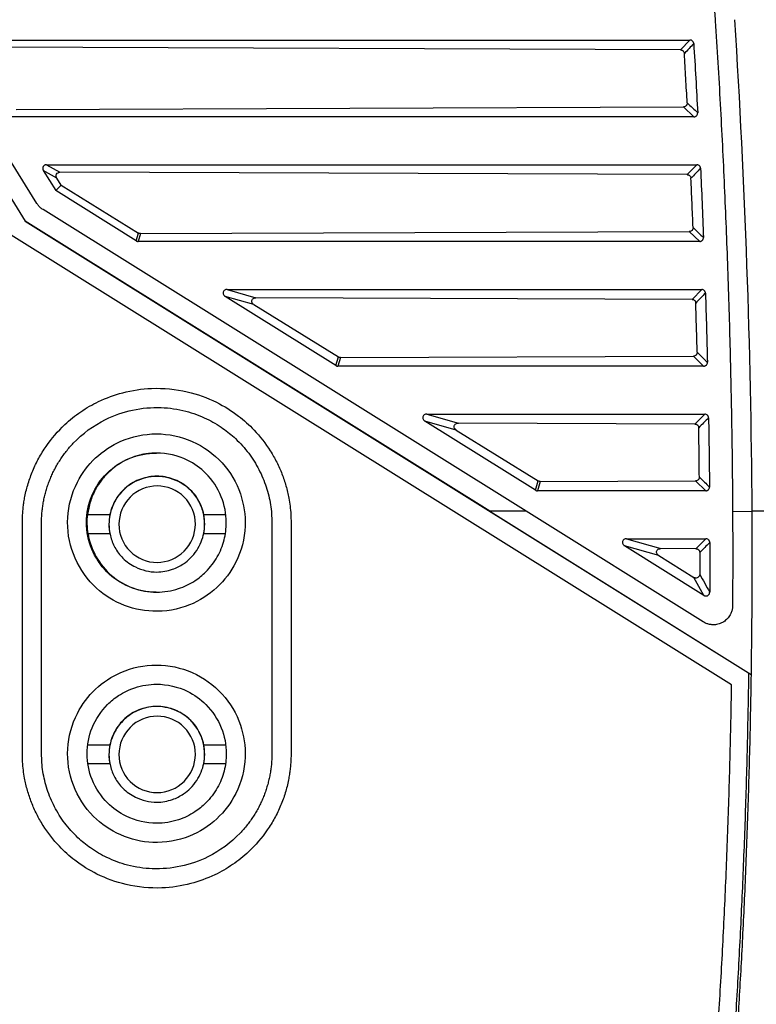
# Model space of a CAD drawing. Extents: x 76 to 839, y -9 to 645.
# Tile 14 of 78: x 161 to 199, y 332 to 383. Entities that reach past the tile are written whole.
import ezdxf

# ---------------------------------------------------------------- set-up
doc = ezdxf.new("R2010")
doc.units = 0
doc.layers.get('0').update_dxf_attribs({"linetype": 'CONTINUOUS'})

msp = doc.modelspace()

# ---------------------------------------------------------------- linework, layer by layer
at = {"color": 7, "linetype": 'CONTINUOUS'}
for p, q in [((141.959, 403.213), (160.797, 372.861)), ((161.401, 373.783), (143.141, 403.205)), ((152.455, 386.302), (160.796, 372.863)), ((157.869, 382.3), (195.428, 382.3)), ((194.941, 381.784), (158.544, 381.924)), ((194.941, 381.784), (195.428, 382.3)), ((160.319, 378.683), (195.088, 378.817)), ((195.635, 378.3), (195.088, 378.817)), ((195.635, 378.3), (160.107, 378.3)), ((161.903, 375.8), (195.781, 375.8)), ((161.903, 375.8), (162.606, 375.408)), ((195.285, 375.282), (195.781, 375.8)), ((161.736, 375.498), (162.387, 374.45)), ((162.438, 375.107), (161.736, 375.498)), ((195.285, 375.282), (162.606, 375.408)), ((162.671, 374.734), (162.387, 374.45)), ((162.671, 374.734), (162.438, 375.107)), ((162.671, 374.734), (166.695, 372.237)), ((166.579, 371.83), (162.387, 374.45)), ((186.897, 357.731), (161.721, 373.463)), ((160.793, 372.863), (198.61, 349.233)), ((185.01, 357.731), (160.797, 372.861)), ((166.579, 371.83), (166.695, 372.237)), ((166.8, 372.208), (166.684, 371.8)), ((166.8, 372.208), (195.395, 372.318)), ((195.936, 371.8), (195.395, 372.318)), ((197.601, 348.684), (160.07, 372.136)), ((195.936, 371.8), (166.684, 371.8)), ((171.315, 369.3), (196.039, 369.3)), ((171.315, 369.3), (172.817, 368.869)), ((195.535, 368.781), (196.039, 369.3)), ((176.982, 365.33), (171.212, 368.935)), ((172.712, 368.505), (171.212, 368.935)), ((195.535, 368.781), (172.817, 368.869)), ((172.712, 368.505), (177.109, 365.778)), ((176.982, 365.33), (177.109, 365.778)), ((177.213, 365.748), (177.086, 365.3)), ((177.213, 365.748), (195.608, 365.819)), ((196.141, 365.3), (195.608, 365.819)), ((196.141, 365.3), (177.086, 365.3)), ((187.384, 358.83), (181.614, 362.435)), ((183.256, 361.964), (181.614, 362.435)), ((181.717, 362.8), (196.201, 362.8)), ((181.717, 362.8), (183.361, 362.328)), ((195.689, 362.281), (196.201, 362.8)), ((183.256, 361.964), (187.522, 359.318)), ((195.689, 362.281), (183.361, 362.328)), ((187.384, 358.83), (187.522, 359.318)), ((187.627, 359.288), (195.722, 359.319)), ((196.248, 358.8), (195.722, 359.319)), ((187.627, 359.288), (187.488, 358.8)), ((196.248, 358.8), (187.488, 358.8)), ((164.032, 357.562), (164.044, 357.562)), ((164.032, 357.562), (165.21, 357.562)), ((170.094, 357.562), (171.246, 357.562)), ((186.897, 357.731), (185.01, 357.731)), ((185.01, 357.731), (198.61, 349.233)), ((196.118, 351.969), (186.897, 357.731)), ((197.649, 357.73), (198.649, 357.731)), ((197.649, 357.727), (197.649, 357.73)), ((160.645, 345.094), (160.645, 357.144)), ((161.645, 345.094), (161.645, 357.144)), ((173.645, 357.144), (173.645, 345.094)), ((174.645, 357.144), (174.645, 345.094)), ((165.206, 356.562), (164.055, 356.562)), ((165.206, 356.562), (165.204, 356.562)), ((171.223, 356.562), (170.092, 356.562)), ((192.12, 356.3), (196.263, 356.3)), ((192.12, 356.3), (193.904, 355.788)), ((195.742, 355.781), (196.263, 356.3)), ((196.154, 353.35), (192.016, 355.935)), ((193.799, 355.424), (192.016, 355.935)), ((195.742, 355.781), (193.904, 355.788)), ((193.799, 355.424), (195.637, 354.284)), ((196.154, 353.35), (195.637, 354.284)), ((164.05, 345.562), (165.21, 345.562)), ((170.094, 345.562), (171.24, 345.562)), ((165.206, 344.562), (164.059, 344.562)), ((165.206, 344.562), (165.204, 344.562)), ((171.231, 344.562), (170.092, 344.562))]:
    msp.add_line(p, q, dxfattribs=at)
msp.add_arc((167.633, 357.144), 3.625, 173.3799, 189.2403, dxfattribs=at)
for points, knots in [([(194.472, 388.73), (194.541, 388.652), (194.677, 388.497), (194.871, 388.255), (195.057, 388.007), (195.234, 387.752), (195.484, 387.365), (195.785, 386.834), (196.099, 386.149), (196.355, 385.446), (196.528, 384.813), (196.64, 384.255), (196.711, 383.778), (196.736, 383.457), (196.749, 383.297)], [0, 0, 0, 0, 0.051612, 0.103233, 0.154924, 0.20675, 0.258771, 0.385152, 0.511695, 0.635234, 0.758774, 0.839426, 0.919756, 1, 1, 1, 1]), ([(196.749, 383.297), (196.794, 382.574), (196.884, 381.129), (197.006, 378.966), (197.118, 376.81), (197.219, 374.661), (197.31, 372.519), (197.39, 370.385), (197.46, 368.258), (197.52, 366.138), (197.568, 364.026), (197.606, 361.92), (197.635, 359.823), (197.645, 358.426), (197.649, 357.73)], [0, 0, 0, 0, 0.084997, 0.169684, 0.254065, 0.338141, 0.421914, 0.505386, 0.588558, 0.671433, 0.754013, 0.836299, 0.918294, 1, 1, 1, 1]), ([(195.625, 382.116), (195.623, 382.13), (195.62, 382.16), (195.601, 382.203), (195.57, 382.243), (195.529, 382.275), (195.48, 382.296), (195.446, 382.299), (195.428, 382.3)], [0, 0, 0, 0, 0.144974, 0.303299, 0.472738, 0.649046, 0.826674, 1, 1, 1, 1]), ([(195.625, 382.116), (195.661, 381.513), (195.734, 380.31), (195.799, 379.107), (195.832, 378.507)], [0, 0, 0, 0, 0.5008325, 1, 1, 1, 1]), ([(194.941, 381.784), (194.954, 381.783), (194.98, 381.781), (195.017, 381.77), (195.049, 381.753), (195.086, 381.723), (195.124, 381.674), (195.132, 381.624), (195.137, 381.598)], [0, 0, 0, 0, 0.13362, 0.263599, 0.386811, 0.500768, 0.736306, 1, 1, 1, 1]), ([(195.284, 379.025), (195.26, 379.453), (195.213, 380.311), (195.162, 381.169), (195.137, 381.598)], [0, 0, 0, 0, 0.499379, 1, 1, 1, 1]), ([(195.284, 379.025), (195.284, 379.01), (195.284, 378.982), (195.272, 378.941), (195.255, 378.907), (195.224, 378.867), (195.17, 378.827), (195.117, 378.82), (195.088, 378.817)], [0, 0, 0, 0, 0.136117, 0.26733, 0.389681, 0.500173, 0.733773, 1, 1, 1, 1]), ([(195.635, 378.3), (195.649, 378.301), (195.677, 378.302), (195.716, 378.316), (195.751, 378.335), (195.791, 378.37), (195.828, 378.428), (195.831, 378.481), (195.832, 378.507)], [0, 0, 0, 0, 0.131742, 0.2614, 0.385662, 0.501727, 0.763731, 1, 1, 1, 1]), ([(161.903, 375.8), (161.89, 375.799), (161.864, 375.798), (161.83, 375.788), (161.778, 375.763), (161.72, 375.704), (161.7, 375.619), (161.71, 375.549), (161.727, 375.517), (161.736, 375.498)], [0, 0, 0, 0, 0.095562, 0.181994, 0.255515, 0.501349, 0.74409, 0.853983, 1, 1, 1, 1]), ([(195.977, 375.613), (195.976, 375.627), (195.972, 375.658), (195.953, 375.703), (195.923, 375.743), (195.881, 375.775), (195.832, 375.796), (195.798, 375.799), (195.781, 375.8)], [0, 0, 0, 0, 0.147554, 0.307774, 0.478041, 0.653849, 0.829627, 1, 1, 1, 1]), ([(162.438, 375.107), (162.432, 375.119), (162.42, 375.14), (162.411, 375.172), (162.402, 375.228), (162.42, 375.315), (162.488, 375.378), (162.554, 375.404), (162.587, 375.407), (162.606, 375.408)], [0, 0, 0, 0, 0.0921525, 0.1724202, 0.2369485, 0.5000176, 0.7632016, 0.8654073, 1, 1, 1, 1]), ([(195.285, 375.282), (195.298, 375.282), (195.325, 375.28), (195.362, 375.268), (195.394, 375.251), (195.431, 375.221), (195.469, 375.17), (195.477, 375.121), (195.481, 375.094)], [0, 0, 0, 0, 0.133842, 0.26394, 0.387085, 0.500729, 0.735916, 1, 1, 1, 1]), ([(195.977, 375.613), (196.005, 375.01), (196.06, 373.808), (196.108, 372.605), (196.132, 372.004)], [0, 0, 0, 0, 0.500797, 1, 1, 1, 1]), ([(195.591, 372.523), (195.574, 372.951), (195.539, 373.808), (195.5, 374.665), (195.481, 375.094)], [0, 0, 0, 0, 0.499407, 1, 1, 1, 1]), ([(161.721, 373.463), (161.696, 373.48), (161.645, 373.514), (161.575, 373.572), (161.511, 373.637), (161.452, 373.707), (161.418, 373.758), (161.401, 373.783)], [0, 0, 0, 0, 0.201805, 0.401052, 0.599389, 0.798488, 1, 1, 1, 1]), ([(166.8, 372.208), (166.787, 372.209), (166.763, 372.21), (166.727, 372.22), (166.706, 372.232), (166.695, 372.237)], [0, 0, 0, 0, 0.333902, 0.667113, 1, 1, 1, 1]), ([(195.591, 372.523), (195.591, 372.509), (195.59, 372.48), (195.579, 372.441), (195.561, 372.406), (195.53, 372.368), (195.476, 372.328), (195.423, 372.321), (195.395, 372.318)], [0, 0, 0, 0, 0.135858, 0.266931, 0.389365, 0.500228, 0.734238, 1, 1, 1, 1]), ([(166.579, 371.83), (166.59, 371.824), (166.612, 371.812), (166.648, 371.802), (166.672, 371.801), (166.684, 371.8)], [0, 0, 0, 0, 0.3409384, 0.6741617, 1, 1, 1, 1]), ([(195.936, 371.8), (195.95, 371.801), (195.977, 371.802), (196.016, 371.815), (196.05, 371.834), (196.09, 371.869), (196.127, 371.925), (196.131, 371.978), (196.132, 372.004)], [0, 0, 0, 0, 0.131594, 0.261153, 0.385444, 0.501723, 0.75899, 1, 1, 1, 1]), ([(171.315, 369.3), (171.309, 369.3), (171.286, 369.299), (171.241, 369.292), (171.185, 369.267), (171.136, 369.222), (171.107, 369.163), (171.101, 369.096), (171.119, 369.03), (171.151, 368.984), (171.184, 368.954), (171.203, 368.941), (171.212, 368.935)], [0, 0, 0, 0, 0.032607, 0.133081, 0.255616, 0.376197, 0.496711, 0.62278, 0.749546, 0.871714, 0.937925, 1, 1, 1, 1]), ([(196.236, 369.11), (196.235, 369.122), (196.233, 369.146), (196.221, 369.182), (196.203, 369.216), (196.17, 369.254), (196.116, 369.291), (196.065, 369.297), (196.039, 369.3)], [0, 0, 0, 0, 0.11866, 0.242724, 0.370742, 0.500768, 0.741289, 1, 1, 1, 1]), ([(196.236, 369.11), (196.255, 368.508), (196.292, 367.305), (196.323, 366.102), (196.338, 365.501)], [0, 0, 0, 0, 0.500761, 1, 1, 1, 1]), ([(172.712, 368.505), (172.708, 368.508), (172.689, 368.52), (172.657, 368.548), (172.609, 368.613), (172.593, 368.706), (172.632, 368.789), (172.685, 368.837), (172.745, 368.861), (172.789, 368.868), (172.811, 368.869), (172.817, 368.869)], [0, 0, 0, 0, 0.032555, 0.125159, 0.240924, 0.482887, 0.608428, 0.746692, 0.877821, 0.964367, 1, 1, 1, 1]), ([(195.535, 368.781), (195.549, 368.781), (195.575, 368.779), (195.613, 368.767), (195.645, 368.749), (195.682, 368.719), (195.72, 368.668), (195.727, 368.617), (195.731, 368.59)], [0, 0, 0, 0, 0.133947, 0.264078, 0.3871, 0.500413, 0.735403, 1, 1, 1, 1]), ([(195.804, 366.021), (195.793, 366.449), (195.77, 367.305), (195.744, 368.162), (195.731, 368.59)], [0, 0, 0, 0, 0.499435, 1, 1, 1, 1]), ([(195.804, 366.021), (195.803, 366.007), (195.802, 365.979), (195.79, 365.94), (195.772, 365.906), (195.742, 365.868), (195.688, 365.829), (195.636, 365.822), (195.608, 365.819)], [0, 0, 0, 0, 0.135597, 0.266528, 0.389046, 0.500285, 0.734708, 1, 1, 1, 1]), ([(177.213, 365.748), (177.201, 365.749), (177.176, 365.75), (177.141, 365.76), (177.119, 365.772), (177.109, 365.778)], [0, 0, 0, 0, 0.333902, 0.667113, 1, 1, 1, 1]), ([(196.141, 365.3), (196.155, 365.301), (196.182, 365.302), (196.22, 365.315), (196.254, 365.334), (196.294, 365.367), (196.331, 365.423), (196.336, 365.476), (196.338, 365.501)], [0, 0, 0, 0, 0.131434, 0.260884, 0.385198, 0.50169, 0.757847, 1, 1, 1, 1]), ([(176.982, 365.33), (176.992, 365.324), (177.014, 365.312), (177.05, 365.302), (177.074, 365.301), (177.086, 365.3)], [0, 0, 0, 0, 0.335027, 0.66825, 1, 1, 1, 1]), ([(160.645, 357.144), (160.646, 357.235), (160.648, 357.417), (160.665, 357.69), (160.691, 357.962), (160.729, 358.233), (160.801, 358.643), (160.938, 359.188), (161.18, 359.858), (161.491, 360.507), (162.006, 361.343), (162.727, 362.181), (163.674, 362.943), (164.683, 363.524), (165.92, 363.979), (167.491, 364.212), (169.172, 364.05), (170.703, 363.5), (171.857, 362.78), (172.809, 361.924), (173.458, 361.091), (173.906, 360.299), (174.178, 359.688), (174.389, 359.059), (174.521, 358.493), (174.597, 357.996), (174.638, 357.571), (174.643, 357.286), (174.645, 357.144)], [0, 0, 0, 0, 0.012462, 0.024894, 0.037314, 0.049742, 0.062197, 0.094243, 0.126313, 0.159329, 0.192369, 0.260267, 0.308991, 0.357741, 0.418718, 0.487844, 0.573095, 0.64652, 0.708093, 0.757794, 0.820607, 0.851266, 0.881949, 0.911834, 0.941743, 0.961158, 0.980553, 1, 1, 1, 1]), ([(161.645, 357.144), (161.646, 357.229), (161.648, 357.4), (161.665, 357.657), (161.693, 357.914), (161.732, 358.172), (161.782, 358.429), (161.844, 358.685), (161.918, 358.94), (162.004, 359.193), (162.101, 359.443), (162.21, 359.69), (162.331, 359.933), (162.463, 360.172), (162.607, 360.407), (162.763, 360.635), (162.93, 360.858), (163.108, 361.073), (163.701, 361.727), (165.159, 362.809), (167.328, 363.271), (169.124, 363.002), (170.209, 362.604), (171.07, 362.099), (171.68, 361.602), (172.116, 361.157), (172.441, 360.762), (172.728, 360.346), (172.976, 359.913), (173.185, 359.465), (173.355, 359.008), (173.486, 358.544), (173.578, 358.077), (173.635, 357.61), (173.642, 357.299), (173.645, 357.144)], [0, 0, 0, 0, 0.013592, 0.02727, 0.041033, 0.054881, 0.068815, 0.082834, 0.096938, 0.111128, 0.125404, 0.139764, 0.15421, 0.168742, 0.183359, 0.198061, 0.212849, 0.227722, 0.242681, 0.353698, 0.511361, 0.580591, 0.641655, 0.694546, 0.739252, 0.766724, 0.793885, 0.820735, 0.847276, 0.873505, 0.899425, 0.925034, 0.950333, 0.975322, 1, 1, 1, 1]), ([(181.717, 362.8), (181.712, 362.8), (181.688, 362.799), (181.643, 362.792), (181.587, 362.767), (181.539, 362.722), (181.509, 362.663), (181.503, 362.596), (181.521, 362.53), (181.553, 362.484), (181.586, 362.454), (181.605, 362.441), (181.614, 362.435)], [0, 0, 0, 0, 0.032608, 0.133081, 0.255616, 0.376198, 0.496713, 0.622781, 0.749546, 0.871713, 0.937925, 1, 1, 1, 1]), ([(196.398, 362.607), (196.397, 362.619), (196.395, 362.644), (196.384, 362.68), (196.365, 362.715), (196.333, 362.753), (196.278, 362.791), (196.227, 362.797), (196.201, 362.8)], [0, 0, 0, 0, 0.1188622, 0.2430723, 0.3711336, 0.5010517, 0.7410953, 1, 1, 1, 1]), ([(196.398, 362.607), (196.407, 362.005), (196.427, 360.802), (196.439, 359.599), (196.445, 358.998)], [0, 0, 0, 0, 0.500725, 1, 1, 1, 1]), ([(183.256, 361.964), (183.251, 361.967), (183.232, 361.979), (183.2, 362.008), (183.152, 362.072), (183.136, 362.165), (183.176, 362.248), (183.229, 362.297), (183.288, 362.321), (183.333, 362.328), (183.354, 362.328), (183.361, 362.328)], [0, 0, 0, 0, 0.032555, 0.125159, 0.240924, 0.482887, 0.608428, 0.746692, 0.877821, 0.964367, 1, 1, 1, 1]), ([(195.689, 362.281), (195.703, 362.28), (195.729, 362.278), (195.767, 362.266), (195.8, 362.248), (195.837, 362.217), (195.875, 362.165), (195.881, 362.114), (195.885, 362.087)], [0, 0, 0, 0, 0.134188, 0.264448, 0.387391, 0.500353, 0.734962, 1, 1, 1, 1]), ([(195.918, 359.518), (195.914, 359.946), (195.905, 360.802), (195.892, 361.658), (195.885, 362.087)], [0, 0, 0, 0, 0.499462, 1, 1, 1, 1]), ([(167.628, 361.769), (166.993, 361.769), (165.83, 361.526), (164.396, 360.579), (163.359, 359.2), (162.874, 357.41), (163.175, 355.452), (164.212, 353.845), (165.726, 352.809), (167.511, 352.397), (169.317, 352.708), (170.836, 353.671), (171.916, 355.113), (172.368, 356.872), (172.096, 358.735), (171.14, 360.354), (169.554, 361.498), (168.27, 361.769), (167.628, 361.769)], [2, 2, 2, 2, 3.334709, 4.446981, 5.559305, 6.910959, 8.262617, 9.632371, 10.843143, 12.053531, 13.419342, 14.609652, 15.773477, 17.145767, 18.343516, 19.666098, 21.016183, 22.366249, 22.366249, 22.366249, 22.366249]), ([(167.614, 353.519), (167.138, 353.518), (166.663, 353.613), (165.785, 353.976), (165.382, 354.245), (164.71, 354.917), (164.441, 355.32), (164.078, 356.2), (163.984, 356.676), (163.986, 357.625), (164.081, 358.101), (164.448, 358.979), (164.718, 359.381), (165.393, 360.051), (165.797, 360.319), (166.676, 360.679), (167.151, 360.771), (167.628, 360.769)], [0, 0, 0, 0, 0.125, 0.125, 0.25, 0.25, 0.375, 0.375, 0.5, 0.5, 0.625, 0.625, 0.75, 0.75, 0.875, 0.875, 1, 1, 1, 1]), ([(167.645, 360.769), (167.587, 360.768), (167.471, 360.767), (167.297, 360.754), (167.126, 360.733), (166.955, 360.704), (166.786, 360.667), (166.618, 360.622), (166.354, 360.537), (166.002, 360.387), (165.593, 360.144), (165.226, 359.857), (164.878, 359.505), (164.558, 359.073), (164.327, 358.629), (164.182, 358.234), (164.093, 357.902), (164.061, 357.675), (164.044, 357.562)], [0, 0, 0, 0, 0.033123, 0.066052, 0.098863, 0.131631, 0.164432, 0.197344, 0.23044, 0.322348, 0.414354, 0.500376, 0.586495, 0.695582, 0.804767, 0.869965, 0.934846, 1, 1, 1, 1]), ([(167.628, 353.519), (167.633, 353.519), (168.021, 353.518), (168.73, 353.631), (169.591, 354.046), (170.288, 354.612), (170.834, 355.33), (171.191, 356.218), (171.329, 357.298), (171.088, 358.554), (170.326, 359.703), (169.149, 360.547), (168.185, 360.771), (167.634, 360.769), (167.628, 360.769)], [0, 0, 0, 0, 0.001511, 0.102359, 0.185604, 0.251181, 0.337473, 0.42071, 0.500891, 0.621973, 0.749714, 0.85451, 0.998467, 1, 1, 1, 1]), ([(167.654, 359.553), (168.041, 359.552), (168.692, 359.391), (169.414, 358.879), (169.844, 358.307), (170.088, 357.696), (170.185, 356.957), (170.012, 356.096), (169.56, 355.402), (169.009, 354.95), (168.421, 354.657), (167.545, 354.5), (166.613, 354.726), (165.883, 355.24), (165.448, 355.821), (165.209, 356.435), (165.118, 357.171), (165.292, 358.025), (165.8, 358.811), (166.61, 359.392), (167.265, 359.553), (167.654, 359.553)], [0, 0, 0, 0, 0.0739423, 0.124619, 0.1679683, 0.2098658, 0.2500508, 0.3101647, 0.3748687, 0.4050179, 0.4468467, 0.5000998, 0.5733941, 0.6247728, 0.6692832, 0.7112136, 0.7504143, 0.8107074, 0.8750614, 0.9257207, 1, 1, 1, 1]), ([(170.102, 357.562), (170.044, 357.84), (169.938, 358.111), (169.647, 358.598), (169.456, 358.819), (169.015, 359.175), (168.76, 359.317), (168.225, 359.509), (167.939, 359.561), (167.364, 359.561), (167.085, 359.511), (166.543, 359.318), (166.295, 359.18), (165.849, 358.817), (165.664, 358.601), (165.369, 358.108), (165.265, 357.842), (165.206, 357.562)], [0, 0, 0, 0, 0.125, 0.125, 0.25, 0.25, 0.375, 0.375, 0.5, 0.5, 0.625, 0.625, 0.75, 0.75, 0.875, 0.875, 1, 1, 1, 1]), ([(187.627, 359.288), (187.615, 359.289), (187.59, 359.29), (187.554, 359.3), (187.533, 359.312), (187.522, 359.318)], [0, 0, 0, 0, 0.333902, 0.667113, 1, 1, 1, 1]), ([(195.918, 359.518), (195.918, 359.504), (195.916, 359.477), (195.904, 359.438), (195.886, 359.405), (195.855, 359.367), (195.802, 359.329), (195.75, 359.323), (195.722, 359.319)], [0, 0, 0, 0, 0.135332, 0.266119, 0.388723, 0.500344, 0.735181, 1, 1, 1, 1]), ([(167.671, 359.053), (168.191, 359.052), (168.711, 358.838), (169.448, 358.102), (169.663, 357.581), (169.659, 356.54), (169.442, 356.02), (168.704, 355.284), (168.185, 355.068), (167.144, 355.067), (166.624, 355.281), (165.886, 356.017), (165.672, 356.537), (165.678, 357.58), (165.895, 358.1), (166.63, 358.839), (167.15, 359.053), (167.671, 359.053)], [0, 0, 0, 0, 0.125, 0.125, 0.25, 0.25, 0.375, 0.375, 0.5, 0.5, 0.625, 0.625, 0.75, 0.75, 0.875, 0.875, 1, 1, 1, 1]), ([(187.384, 358.83), (187.395, 358.824), (187.416, 358.812), (187.452, 358.802), (187.476, 358.801), (187.488, 358.8)], [0, 0, 0, 0, 0.335025, 0.668248, 1, 1, 1, 1]), ([(196.248, 358.8), (196.261, 358.801), (196.288, 358.802), (196.326, 358.815), (196.36, 358.833), (196.4, 358.866), (196.437, 358.921), (196.442, 358.973), (196.445, 358.998)], [0, 0, 0, 0, 0.131249, 0.260536, 0.384789, 0.501386, 0.758629, 1, 1, 1, 1]), ([(165.21, 357.562), (165.175, 357.397), (165.138, 357.062), (165.172, 356.726), (165.206, 356.562)], [1.1790785, 1.1790785, 1.1790785, 1.1790785, 1.3535667, 1.5275198, 1.5275198, 1.5275198, 1.5275198]), ([(170.092, 356.562), (170.127, 356.725), (170.163, 357.06), (170.128, 357.396), (170.094, 357.562)], [3.887346, 3.887346, 3.887346, 3.887346, 4.0607, 4.2355232, 4.2355232, 4.2355232, 4.2355232]), ([(197.649, 357.727), (197.653, 356.907), (197.659, 355.269), (197.652, 353.63), (197.648, 352.811)], [0, 0, 0, 0, 0.500016, 1, 1, 1, 1]), ([(211.54, 357.731), (211.435, 357.731), (211.224, 357.731), (210.898, 357.731), (210.565, 357.731), (210.223, 357.731), (209.872, 357.731), (209.514, 357.731), (209.146, 357.731), (208.421, 357.731), (207.279, 357.731), (205.69, 357.731), (204.009, 357.731), (202.581, 357.731), (201.41, 357.731), (200.526, 357.731), (199.603, 357.731), (198.97, 357.731), (198.649, 357.731)], [0, 0, 0, 0, 0.030465, 0.061154, 0.092067, 0.123204, 0.154562, 0.186142, 0.217941, 0.249959, 0.371636, 0.499644, 0.622582, 0.749482, 0.809164, 0.870819, 0.934435, 1, 1, 1, 1]), ([(164.067, 356.562), (164.205, 355.713), (164.641, 354.94), (165.952, 353.825), (166.785, 353.519), (167.645, 353.519)], [0, 0, 0, 0, 0.5, 0.5, 1, 1, 1, 1]), ([(192.12, 356.3), (192.114, 356.3), (192.09, 356.299), (192.045, 356.292), (191.989, 356.267), (191.941, 356.222), (191.911, 356.163), (191.905, 356.096), (191.923, 356.03), (191.956, 355.984), (191.988, 355.954), (192.007, 355.941), (192.016, 355.935)], [0, 0, 0, 0, 0.03261, 0.13308, 0.255616, 0.376198, 0.496716, 0.622781, 0.749547, 0.871713, 0.937925, 1, 1, 1, 1]), ([(196.46, 356.104), (196.459, 356.116), (196.458, 356.143), (196.445, 356.183), (196.416, 356.233), (196.357, 356.287), (196.295, 356.296), (196.263, 356.3)], [0, 0, 0, 0, 0.122593, 0.257025, 0.402232, 0.690559, 1, 1, 1, 1]), ([(193.799, 355.424), (193.795, 355.427), (193.776, 355.439), (193.744, 355.467), (193.696, 355.531), (193.68, 355.625), (193.719, 355.708), (193.772, 355.756), (193.832, 355.78), (193.876, 355.787), (193.898, 355.788), (193.904, 355.788)], [0, 0, 0, 0, 0.032555, 0.125159, 0.240924, 0.482887, 0.608428, 0.746692, 0.877821, 0.964367, 1, 1, 1, 1]), ([(195.742, 355.781), (195.756, 355.78), (195.783, 355.778), (195.822, 355.765), (195.855, 355.747), (195.892, 355.716), (195.929, 355.663), (195.935, 355.611), (195.939, 355.584)], [0, 0, 0, 0, 0.134444, 0.264841, 0.3877, 0.500293, 0.734503, 1, 1, 1, 1]), ([(196.46, 356.104), (196.46, 355.671), (196.461, 354.808), (196.458, 353.945), (196.456, 353.514)], [0, 0, 0, 0, 0.501092, 1, 1, 1, 1]), ([(195.938, 354.451), (195.937, 354.436), (195.935, 354.409), (195.924, 354.375), (195.901, 354.327), (195.847, 354.271), (195.764, 354.248), (195.691, 354.256), (195.656, 354.274), (195.637, 354.284)], [0, 0, 0, 0, 0.104445, 0.191607, 0.255938, 0.485315, 0.722417, 0.845528, 1, 1, 1, 1]), ([(196.154, 353.35), (196.167, 353.342), (196.193, 353.328), (196.238, 353.317), (196.286, 353.317), (196.335, 353.329), (196.379, 353.353), (196.415, 353.388), (196.44, 353.428), (196.454, 353.471), (196.455, 353.5), (196.456, 353.514)], [0, 0, 0, 0, 0.102176, 0.210786, 0.325242, 0.443683, 0.563286, 0.680905, 0.793817, 0.900324, 1, 1, 1, 1]), ([(197.648, 352.811), (197.647, 352.78), (197.645, 352.718), (197.631, 352.627), (197.61, 352.538), (197.58, 352.451), (197.543, 352.367), (197.471, 352.24), (197.343, 352.082), (197.133, 351.931), (196.887, 351.833), (196.65, 351.809), (196.444, 351.833), (196.273, 351.883), (196.17, 351.94), (196.118, 351.969)], [0, 0, 0, 0, 0.044118, 0.087474, 0.130438, 0.17339, 0.216708, 0.260763, 0.38005, 0.499597, 0.624472, 0.749599, 0.833337, 0.915908, 1, 1, 1, 1]), ([(167.628, 349.719), (166.993, 349.719), (165.83, 349.476), (164.396, 348.529), (163.359, 347.15), (162.874, 345.36), (163.175, 343.402), (164.212, 341.795), (165.726, 340.759), (167.511, 340.347), (169.317, 340.658), (170.836, 341.621), (171.916, 343.063), (172.368, 344.822), (172.096, 346.685), (171.14, 348.304), (169.554, 349.448), (168.27, 349.719), (167.628, 349.719)], [2, 2, 2, 2, 3.334709, 4.446981, 5.559305, 6.910959, 8.262617, 9.632371, 10.843143, 12.053531, 13.419342, 14.609652, 15.773477, 17.145767, 18.343516, 19.666098, 21.016183, 22.366249, 22.366249, 22.366249, 22.366249]), ([(191.254, 282.407), (191.374, 282.976), (191.614, 284.115), (191.962, 285.827), (192.302, 287.544), (192.633, 289.266), (192.954, 290.993), (193.267, 292.726), (193.571, 294.463), (193.865, 296.205), (194.151, 297.952), (194.427, 299.704), (194.695, 301.462), (194.953, 303.224), (195.203, 304.991), (195.444, 306.764), (195.675, 308.541), (195.898, 310.323), (196.111, 312.111), (196.316, 313.903), (196.578, 316.313), (196.883, 319.347), (197.214, 323.012), (197.508, 326.7), (197.766, 330.41), (197.987, 334.144), (198.172, 337.9), (198.32, 341.68), (198.434, 345.482), (198.479, 348.025), (198.502, 349.301)], [0, 0, 0, 0, 0.02588, 0.051806, 0.077779, 0.1038, 0.129869, 0.155987, 0.182155, 0.208374, 0.234645, 0.260968, 0.287344, 0.313774, 0.340258, 0.366799, 0.393395, 0.420049, 0.44676, 0.47353, 0.500359, 0.55467, 0.609269, 0.664161, 0.719353, 0.77485, 0.830657, 0.886781, 0.943227, 1, 1, 1, 1]), ([(198.61, 349.233), (198.598, 348.542), (198.576, 347.176), (198.529, 345.15), (198.474, 343.172), (198.41, 341.242), (198.339, 339.36), (198.261, 337.525), (198.176, 335.738), (198.085, 333.999), (197.989, 332.308), (197.888, 330.664), (197.783, 329.068), (197.674, 327.521), (197.563, 326.02), (197.448, 324.568), (197.332, 323.163), (197.215, 321.806), (197.097, 320.497), (196.978, 319.235), (196.86, 318.021), (196.742, 316.855), (196.625, 315.736), (196.51, 314.664), (196.396, 313.641), (196.285, 312.664), (196.177, 311.736), (195.978, 310.068), (195.675, 307.648), (195.245, 304.462), (194.784, 301.28), (194.292, 298.103), (193.768, 294.931), (193.213, 291.765), (192.625, 288.605), (192.007, 285.45), (191.568, 283.353), (191.348, 282.304)], [0, 0, 0, 0, 0.030753, 0.060801, 0.090146, 0.118787, 0.146724, 0.173957, 0.200487, 0.226313, 0.251436, 0.275855, 0.299572, 0.322585, 0.344895, 0.366503, 0.387407, 0.407608, 0.427105, 0.445899, 0.463989, 0.481376, 0.498059, 0.514038, 0.529313, 0.543885, 0.557753, 0.570917, 0.618597, 0.666276, 0.713955, 0.761631, 0.809306, 0.856981, 0.904654, 0.952327, 1, 1, 1, 1]), ([(167.645, 348.719), (167.261, 348.719), (166.561, 348.607), (165.699, 348.191), (164.88, 347.527), (164.203, 346.505), (164.02, 345.553), (164.02, 344.635), (164.203, 343.683), (164.964, 342.535), (166.143, 341.691), (167.482, 341.38), (168.729, 341.581), (169.592, 341.996), (170.287, 342.562), (170.834, 343.28), (171.191, 344.168), (171.329, 345.248), (171.088, 346.504), (170.327, 347.653), (169.148, 348.497), (168.194, 348.718), (167.645, 348.719)], [0, 0, 0, 0, 0.050593, 0.092357, 0.125257, 0.189399, 0.250106, 0.250126, 0.310878, 0.374982, 0.427527, 0.499764, 0.550366, 0.592135, 0.625039, 0.668337, 0.710102, 0.750334, 0.811089, 0.875185, 0.927767, 1, 1, 1, 1]), ([(190.438, 282.834), (190.56, 283.414), (190.803, 284.575), (191.156, 286.32), (191.5, 288.07), (191.835, 289.825), (192.16, 291.586), (192.476, 293.351), (192.782, 295.122), (193.079, 296.898), (193.367, 298.679), (193.645, 300.466), (193.914, 302.257), (194.174, 304.054), (194.424, 305.856), (194.665, 307.662), (194.897, 309.475), (195.119, 311.292), (195.332, 313.114), (195.603, 315.549), (195.918, 318.603), (196.258, 322.283), (196.562, 325.986), (196.828, 329.712), (197.058, 333.462), (197.251, 337.234), (197.406, 341.03), (197.527, 344.849), (197.576, 347.404), (197.601, 348.684)], [0, 0, 0, 0, 0.02679, 0.053628, 0.080514, 0.10745, 0.134436, 0.161473, 0.188563, 0.215705, 0.242901, 0.270152, 0.297458, 0.324821, 0.35224, 0.379718, 0.407254, 0.43485, 0.462507, 0.490224, 0.545633, 0.601336, 0.65734, 0.71365, 0.770272, 0.827212, 0.884476, 0.942071, 1, 1, 1, 1]), ([(167.654, 347.553), (168.041, 347.552), (168.692, 347.391), (169.414, 346.879), (169.844, 346.307), (170.088, 345.696), (170.185, 344.957), (170.012, 344.096), (169.56, 343.402), (169.009, 342.95), (168.421, 342.657), (167.545, 342.5), (166.613, 342.726), (165.883, 343.24), (165.448, 343.821), (165.209, 344.435), (165.118, 345.171), (165.292, 346.025), (165.8, 346.811), (166.61, 347.392), (167.265, 347.553), (167.654, 347.553)], [0, 0, 0, 0, 0.0739423, 0.124619, 0.1679683, 0.2098658, 0.2500508, 0.3101647, 0.3748687, 0.4050179, 0.4468467, 0.5000998, 0.5733941, 0.6247728, 0.6692832, 0.7112136, 0.7504143, 0.8107074, 0.8750614, 0.9257207, 1, 1, 1, 1]), ([(170.102, 345.562), (170.044, 345.84), (169.938, 346.111), (169.647, 346.598), (169.456, 346.819), (169.015, 347.175), (168.76, 347.317), (168.225, 347.509), (167.939, 347.561), (167.364, 347.561), (167.085, 347.511), (166.543, 347.318), (166.295, 347.18), (165.849, 346.817), (165.664, 346.601), (165.369, 346.108), (165.265, 345.842), (165.206, 345.562)], [0, 0, 0, 0, 0.125, 0.125, 0.25, 0.25, 0.375, 0.375, 0.5, 0.5, 0.625, 0.625, 0.75, 0.75, 0.875, 0.875, 1, 1, 1, 1]), ([(167.671, 347.053), (168.191, 347.052), (168.711, 346.838), (169.448, 346.102), (169.663, 345.581), (169.659, 344.54), (169.442, 344.02), (168.704, 343.284), (168.185, 343.068), (167.144, 343.067), (166.624, 343.281), (165.886, 344.017), (165.672, 344.537), (165.678, 345.58), (165.895, 346.1), (166.63, 346.839), (167.15, 347.053), (167.671, 347.053)], [0, 0, 0, 0, 0.125, 0.125, 0.25, 0.25, 0.375, 0.375, 0.5, 0.5, 0.625, 0.625, 0.75, 0.75, 0.875, 0.875, 1, 1, 1, 1]), ([(165.21, 345.562), (165.175, 345.397), (165.138, 345.062), (165.172, 344.726), (165.206, 344.562)], [1.1790785, 1.1790785, 1.1790785, 1.1790785, 1.3535667, 1.5275198, 1.5275198, 1.5275198, 1.5275198]), ([(170.092, 344.562), (170.127, 344.725), (170.163, 345.06), (170.128, 345.396), (170.094, 345.562)], [3.887346, 3.887346, 3.887346, 3.887346, 4.0607, 4.2355232, 4.2355232, 4.2355232, 4.2355232]), ([(174.645, 345.094), (174.644, 345.003), (174.642, 344.82), (174.625, 344.548), (174.599, 344.276), (174.562, 344.005), (174.489, 343.595), (174.353, 343.05), (174.111, 342.38), (173.799, 341.731), (173.284, 340.895), (172.563, 340.057), (171.616, 339.295), (170.607, 338.713), (169.371, 338.259), (167.799, 338.026), (166.118, 338.187), (164.588, 338.738), (163.433, 339.458), (162.482, 340.313), (161.833, 341.147), (161.384, 341.939), (161.113, 342.55), (160.901, 343.179), (160.769, 343.744), (160.693, 344.242), (160.653, 344.667), (160.648, 344.952), (160.645, 345.094)], [0, 0, 0, 0, 0.012462, 0.024893, 0.037314, 0.049742, 0.062197, 0.094243, 0.126313, 0.159328, 0.192368, 0.260267, 0.308991, 0.357741, 0.418718, 0.487844, 0.573095, 0.64652, 0.708093, 0.757794, 0.820607, 0.851266, 0.881949, 0.911834, 0.941743, 0.961158, 0.980553, 1, 1, 1, 1]), ([(173.645, 345.094), (173.644, 345.009), (173.642, 344.838), (173.625, 344.581), (173.597, 344.324), (173.558, 344.066), (173.508, 343.809), (173.446, 343.553), (173.372, 343.298), (173.287, 343.045), (173.189, 342.795), (173.08, 342.548), (172.96, 342.305), (172.827, 342.065), (172.683, 341.831), (172.527, 341.603), (172.361, 341.38), (172.182, 341.165), (171.589, 340.511), (170.132, 339.429), (167.962, 338.967), (166.166, 339.236), (165.082, 339.634), (164.22, 340.139), (163.61, 340.636), (163.175, 341.081), (162.85, 341.476), (162.563, 341.892), (162.314, 342.325), (162.105, 342.773), (161.935, 343.23), (161.804, 343.694), (161.712, 344.161), (161.656, 344.628), (161.649, 344.939), (161.645, 345.094)], [0, 0, 0, 0, 0.013592, 0.02727, 0.041033, 0.054881, 0.068815, 0.082834, 0.096938, 0.111128, 0.125403, 0.139764, 0.15421, 0.168742, 0.183359, 0.198061, 0.212849, 0.227722, 0.242681, 0.353698, 0.511361, 0.580591, 0.641655, 0.694546, 0.739252, 0.766724, 0.793885, 0.820735, 0.847276, 0.873505, 0.899425, 0.925034, 0.950333, 0.975322, 1, 1, 1, 1])]:
    msp.add_open_spline(points, degree=3, knots=knots, dxfattribs=at)
for points in [[(197.747, 383.361), (198.288, 374.828), (198.601, 366.281), (198.649, 357.731)], [(195.625, 382.116), (195.462, 381.943), (195.3, 381.771), (195.137, 381.598)], [(195.284, 379.025), (195.467, 378.852), (195.649, 378.68), (195.832, 378.507)], [(195.977, 375.613), (195.812, 375.44), (195.646, 375.267), (195.481, 375.094)], [(195.591, 372.523), (195.772, 372.35), (195.952, 372.177), (196.132, 372.004)], [(196.236, 369.11), (196.068, 368.937), (195.9, 368.763), (195.731, 368.59)], [(195.804, 366.021), (195.982, 365.848), (196.16, 365.675), (196.338, 365.501)], [(196.398, 362.607), (196.227, 362.433), (196.056, 362.26), (195.885, 362.087)], [(195.918, 359.518), (196.094, 359.345), (196.269, 359.172), (196.445, 358.998)], [(198.649, 357.731), (198.665, 354.898), (198.652, 352.065), (198.61, 349.233)], [(196.46, 356.104), (196.286, 355.93), (196.112, 355.757), (195.939, 355.584)], [(195.939, 355.584), (195.939, 355.206), (195.938, 354.828), (195.938, 354.451)], [(195.938, 354.451), (196.111, 354.139), (196.284, 353.827), (196.456, 353.514)], [(167.614, 353.519), (167.619, 353.519), (167.623, 353.519), (167.628, 353.519)]]:
    msp.add_open_spline(points, degree=3, dxfattribs=at)

doc.saveas('drawing.dxf')
